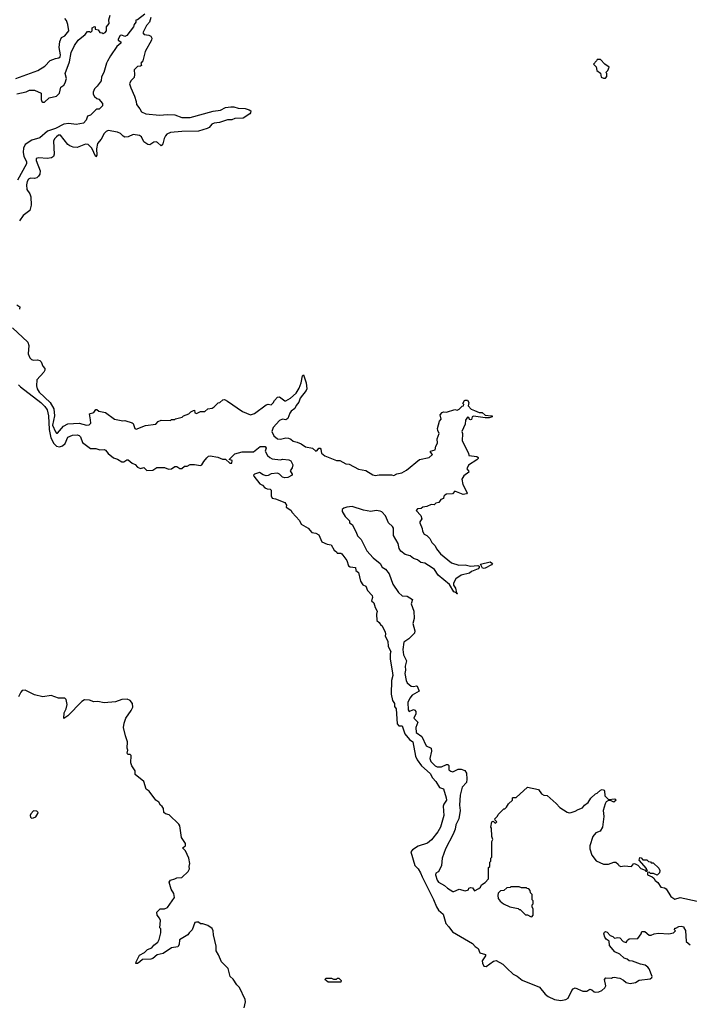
# Model space of a CAD drawing. Extents: x 2494106 to 2685573, y 758056 to 915185.
# Tile 229 of 256: x 2559001 to 2565453, y 859827 to 869312. Entities that reach past the tile are written whole.
import ezdxf

# ---------------------------------------------------------------- set-up
doc = ezdxf.new("R2010")
doc.units = 0

msp = doc.modelspace()

# ---------------------------------------------------------------- linework, layer by layer
at = {"layer": '0CON05XD'}
for points in [[(2558965, 868745.6), (2559177.2, 868822.8), (2559245, 868863.8), (2559295, 868918.6), (2559345, 868939.2), (2559377.5, 868945), (2559392, 868955), (2559395.6, 868975), (2559380.8, 869045), (2559388.3, 869101.7), (2559405, 869140), (2559435, 869157.5), (2559473.3, 869205), (2559466.7, 869265), (2559452.5, 869305), (2559435, 869322.5)], [(2558975, 868598.8), (2559062.3, 868617.7), (2559095, 868633.3), (2559145, 868633.3), (2559206.7, 868605), (2559206.7, 868545), (2559213.3, 868525), (2559225, 868516.7), (2559240.7, 868519.3), (2559285, 868560.8), (2559355.5, 868574.5), (2559385.6, 868604.4), (2559397.7, 868662.3), (2559427, 868683), (2559440.8, 868705), (2559451.2, 868745), (2559440, 868795), (2559482.2, 868905), (2559498.8, 868995), (2559528, 869065), (2559565, 869115.7), (2559631.7, 869168.3), (2559655, 869200), (2559675, 869200), (2559685, 869190), (2559700, 869205), (2559700, 869235), (2559723, 869247), (2559730, 869245), (2559730, 869220), (2559756.2, 869216.2), (2559775, 869190), (2559797, 869187), (2559805, 869180), (2559825, 869187.5), (2559838.8, 869205), (2559837.5, 869245), (2559862.5, 869275), (2559859.3, 869310.7), (2559872.5, 869355)], [(2560206.7, 869365), (2560135, 869310), (2560121.7, 869308.3), (2560121.7, 869288.3), (2560104, 869266), (2560098, 869245), (2560035, 869160), (2560015, 869150), (2559985, 869162.5), (2559970.7, 869159.3), (2559950, 869125), (2559950, 869115), (2559975, 869100), (2559976.7, 869085), (2559936.4, 869053.6), (2559875, 868963.3), (2559848.3, 868911.7), (2559837.5, 868895), (2559812.5, 868805), (2559788.3, 868761.7), (2559786.2, 868725), (2559749.1, 868670.9), (2559722.7, 868647.3), (2559708.8, 868615), (2559708.8, 868595), (2559721.2, 868571.2), (2559743.9, 868553.9), (2559765, 868547.5), (2559800, 868505), (2559798.3, 868481.7), (2559768.3, 868451.7), (2559745, 868450), (2559735, 868442.5), (2559685, 868392.5), (2559655, 868382.5), (2559641.2, 868345), (2559615, 868316.7), (2559545, 868304), (2559475, 868311.4), (2559425, 868306), (2559345, 868264.2), (2559270.3, 868239.7), (2559196.7, 868175), (2559117, 868153), (2559055, 868111.2), (2559037.5, 868075), (2559035.6, 868035), (2559042.2, 867995), (2559065.5, 867945), (2559066.7, 867925), (2558981.2, 867765)], [(2560264.7, 869335), (2560250.8, 869289.2), (2560224.4, 869255), (2560186.2, 869185), (2560200.6, 869170.6), (2560244.1, 869164.1), (2560263.9, 869153.9), (2560273.3, 869135), (2560270, 869115), (2560210, 869005), (2560186.7, 868915), (2560170, 868895), (2560175, 868870), (2560165, 868863.3), (2560135, 868862.5), (2560105, 868830), (2560108.8, 868785), (2560103.3, 868755), (2560073.3, 868725), (2560060, 868695), (2560071.2, 868655), (2560108.8, 868575), (2560124, 868525), (2560126, 868495), (2560160, 868455), (2560175.8, 868425.8), (2560215.8, 868405.8), (2560346.8, 868393.2), (2560425, 868398), (2560495, 868394.4), (2560565, 868371.4), (2560645, 868371.2), (2560865, 868430), (2560935, 868440), (2560985, 868468), (2561035, 868474.2), (2561065, 868474), (2561105, 868461.2), (2561175, 868455.8), (2561212.5, 868445), (2561227.5, 868435), (2561226.7, 868415), (2561220, 868405), (2561155, 868364.3), (2561075, 868360.8), (2561045, 868348), (2561003.9, 868346.1), (2560925, 868321.2), (2560875, 868316.9), (2560853.1, 868306.9), (2560826, 868275), (2560806.4, 868263.6), (2560725, 868238.9), (2560565, 868234.4), (2560455.8, 868225.8), (2560420.3, 868209.7), (2560406, 868195), (2560393.4, 868166.6), (2560382, 868115), (2560365, 868098.8), (2560330.3, 868130.3), (2560315, 868135.7), (2560295, 868134), (2560255, 868106.7), (2560235, 868108.8), (2560198.8, 868135), (2560173.8, 868183.8), (2560155, 868197.3), (2560095, 868206.2), (2560045.4, 868184.6), (2560015, 868182.2), (2559998.9, 868188.9), (2559974, 868215), (2559945, 868229.5), (2559855, 868243.5), (2559835, 868235.6), (2559815, 868217.1), (2559787.4, 868162.6), (2559751.8, 868118.2), (2559740.4, 868069.6), (2559743, 868007), (2559735, 867990), (2559695.7, 868075.7), (2559661.3, 868111.3), (2559635, 868112.2), (2559555, 868082), (2559515, 868085.8), (2559485, 868095.8), (2559465, 868110), (2559395, 868201.4), (2559375, 868198.9), (2559355, 868184.2)], [(2564645, 868750), (2564660, 868765), (2564660, 868795), (2564650, 868805), (2564668.3, 868821.7), (2564680, 868855), (2564640, 868885), (2564598.3, 868928.3), (2564565, 868930), (2564560, 868915), (2564530, 868885), (2564557, 868857), (2564561.7, 868821.7), (2564598.3, 868798.3), (2564605, 868760), (2564625, 868750), (2564645, 868750)], [(2559355, 868184.2), (2559335.8, 868165), (2559327.9, 868142.1), (2559334.2, 868015.8), (2559325.7, 867994.3), (2559307, 867983), (2559266.1, 867976.1), (2559185, 867982), (2559161.2, 867975), (2559161.4, 867955), (2559198.6, 867855), (2559196, 867825), (2559184, 867805), (2559165, 867789.2), (2559145, 867783.3), (2559105, 867785.4), (2559085, 867777.1), (2559073.1, 867755), (2559067, 867723), (2559070.4, 867675), (2559100, 867635), (2559108.8, 867605), (2559112.5, 867525), (2559097.5, 867475), (2559035, 867427.5), (2559000, 867375)], [(2558975, 866564), (2559003.3, 866545), (2558998.8, 866525)], [(2558931.2, 866345), (2559081.2, 866205), (2559088.8, 866175), (2559082.9, 866095), (2559098, 866055), (2559115, 866039.2), (2559135, 866031.4), (2559174.2, 866035.8), (2559195, 866028.8), (2559208.8, 866015), (2559223.3, 865973.3), (2559242.3, 865952.3), (2559242, 865935), (2559233, 865917), (2559166.4, 865843.6), (2559164.3, 865785), (2559170.8, 865755), (2559187.8, 865725), (2559293.8, 865625), (2559331.8, 865565), (2559337.4, 865497.4), (2559317.3, 865405), (2559345, 865342), (2559355, 865330), (2559365, 865328), (2559423.1, 865396.9), (2559465, 865418.8), (2559575, 865424.5), (2559645, 865407.5), (2559671.1, 865408.9), (2559685.8, 865425), (2559682.7, 865457.3), (2559674.2, 865515.8), (2559715, 865529.2), (2559735, 865557.5), (2559745, 865557.5), (2559765, 865542.5), (2559827, 865527), (2559913.6, 865463.6), (2559995, 865446.7), (2560015, 865450), (2560085, 865430), (2560095, 865422.5), (2560110, 865375), (2560125, 865366.7), (2560215, 865404), (2560313.9, 865416.1), (2560335, 865442.5), (2560365, 865453.3), (2560455, 865450), (2560465, 865460), (2560495, 865460), (2560503, 865467), (2560567, 865483), (2560580, 865495), (2560630, 865515), (2560650, 865535), (2560675, 865547.5), (2560685, 865550), (2560690, 865525), (2560705, 865517.5), (2560743, 865537), (2560785, 865537.5), (2560815, 865562.5), (2560855, 865570), (2560876.1, 865583.9), (2560915, 865622.5), (2560930, 865625), (2560958.3, 865651.7), (2560975, 865652.5), (2561005, 865637.5), (2561147.3, 865537.3), (2561225, 865506.2), (2561265, 865518), (2561375, 865602), (2561395, 865608.8), (2561425, 865602), (2561445, 865620), (2561455, 865643.3), (2561485, 865677.5), (2561505, 865678.8), (2561555, 865641.2), (2561565, 865641.2), (2561610, 865665), (2561665.7, 865715), (2561695, 865761.2), (2561712.5, 865815), (2561725, 865882.5), (2561735, 865892.5), (2561762.9, 865815), (2561768.6, 865755), (2561761.1, 865738.9), (2561705, 865666), (2561691.5, 865628.5), (2561666.2, 865595), (2561653.8, 865566.2), (2561618.3, 865541.7), (2561605, 865522.5), (2561585, 865470), (2561565, 865456.2), (2561535, 865463.8), (2561505, 865451.2), (2561442.5, 865385), (2561430.6, 865345), (2561450, 865305), (2561485, 865274.4), (2561515, 865270), (2561565, 865284.2), (2561591.4, 865281.4), (2561612.5, 865272.5), (2561635, 865252), (2561675, 865243.8), (2561715, 865226), (2561755, 865198.6), (2561823.6, 865183.6), (2561855, 865156.7), (2561867.7, 865162.3), (2561882.5, 865185), (2561895, 865186.2), (2561903.9, 865173.9), (2561905.9, 865154.1), (2561910, 865135), (2561941.4, 865111.4), (2562055, 865067.5), (2562085.8, 865065.8), (2562145, 865034), (2562175, 865031.2), (2562265, 864984), (2562335, 864970), (2562405, 864926.7), (2562425, 864920), (2562465, 864927.5), (2562585, 864926.7), (2562605, 864920), (2562633.6, 864936.4), (2562683.6, 864946.4), (2562727.3, 864972.7), (2562853, 865077), (2562945.9, 865094.1), (2562980, 865125), (2562960, 865145), (2562960, 865155), (2563005, 865170), (2563012.5, 865205), (2563026.4, 865233.6), (2563023.9, 865276.1), (2563043.3, 865325), (2563028.8, 865355), (2563026.2, 865375), (2563047.5, 865445), (2563062.5, 865465), (2563054, 865505), (2563071.2, 865528.8), (2563085, 865533.3), (2563115, 865530), (2563195, 865557.5), (2563215, 865550), (2563235, 865560), (2563265, 865590), (2563278.3, 865591.7), (2563280, 865605), (2563272.5, 865615), (2563287, 865643), (2563295, 865647.5), (2563315, 865647.5), (2563330, 865625), (2563321.7, 865591.7), (2563351.7, 865561.7), (2563382.5, 865547.5), (2563428.8, 865528.8), (2563456.9, 865526.9), (2563485, 865503.3), (2563547.6, 865497.6), (2563553.3, 865495), (2563553.3, 865485), (2563525, 865476.2), (2563485, 865476.7), (2563375, 865493.3), (2563362.5, 865485), (2563355, 865462.5), (2563345, 865457.5), (2563335, 865460), (2563329.3, 865479.3), (2563315, 865482.5), (2563296.7, 865455), (2563292.5, 865415), (2563260, 865345), (2563267.5, 865325), (2563263.3, 865255), (2563326.7, 865135), (2563328, 865115), (2563405, 865104), (2563420, 865095), (2563420, 865085), (2563406.7, 865073.3), (2563325, 865020), (2563310, 864985), (2563327, 864967), (2563327.5, 864955), (2563280.5, 864919.5), (2563262.5, 864885), (2563272.5, 864835), (2563312.5, 864755), (2563305, 864743.3), (2563275, 864738.8), (2563195, 864770), (2563170, 864745), (2563115, 864742.5), (2563097, 864733), (2563088.3, 864721.7), (2563085, 864700), (2563060.7, 864689.3), (2563039.5, 864660.5), (2563010, 864655), (2562995, 864640), (2562965, 864642.5), (2562925, 864622.5), (2562885, 864617.5), (2562870, 864605), (2562835, 864600), (2562820, 864585), (2562865, 864537.5), (2562876.7, 864505), (2562857.5, 864475), (2562857.5, 864465), (2562878.3, 864411.7), (2562882.5, 864385), (2562897, 864357), (2562925, 864342.5), (2562952.5, 864315), (2562972.5, 864275), (2563004.1, 864244.1), (2563016.2, 864215), (2563055, 864167.5), (2563161.2, 864081.2), (2563233.9, 864056.1), (2563295, 864061.2), (2563345, 864047.5), (2563415, 864053.3), (2563427, 864047), (2563430, 864035), (2563417.9, 864022.1), (2563354.3, 863995.7), (2563335, 863980), (2563255, 863960), (2563202.5, 863925), (2563182.5, 863885), (2563180, 863865), (2563200, 863835), (2563210, 863790), (2563220, 863785), (2563215, 863780), (2563210, 863790), (2563185, 863800), (2563143, 863873), (2563035, 863962.5), (2562997.5, 864015), (2562975, 864033.3), (2562905, 864076.7), (2562865, 864082.5), (2562835, 864110), (2562795, 864122.5), (2562765, 864147.5), (2562715, 864160), (2562674.1, 864194.1), (2562658.3, 864218.3), (2562646.7, 864265), (2562603.6, 864343.6), (2562602.5, 864412.5), (2562595, 864428.8), (2562554.2, 864464.2), (2562525, 864533.8), (2562490.6, 864570.6), (2562475, 864579.2), (2562436, 864584), (2562385, 864573.8), (2562315, 864588.1), (2562205, 864622), (2562152.3, 864617.7), (2562123, 864607), (2562110, 864595), (2562110, 864575), (2562137.5, 864525), (2562180, 864485), (2562180, 864465), (2562205, 864450), (2562243.8, 864375), (2562255, 864340), (2562290, 864305), (2562346.2, 864195), (2562408.3, 864128.3), (2562473.9, 864073.9), (2562495, 864037.5), (2562525, 864020), (2562560, 863975), (2562596.7, 863875), (2562650, 863795), (2562685, 863762.5), (2562735, 863757.5), (2562787, 863727), (2562772.5, 863685), (2562798.8, 863615), (2562803.3, 863545), (2562790, 863495), (2562810, 863425), (2562806, 863404), (2562751.7, 863348.3), (2562703.8, 863315), (2562692.2, 863245), (2562700, 863195), (2562728.1, 863135), (2562715.7, 863085), (2562719.2, 863045), (2562710.8, 863015), (2562724, 862945), (2562735, 862923.3), (2562772.1, 862892.1), (2562795, 862888), (2562825, 862896), (2562831.7, 862891.7), (2562848.8, 862845), (2562783.6, 862806.4), (2562759.2, 862775), (2562740.6, 862735), (2562745, 862662.5), (2562755, 862648.1), (2562796.4, 862666.4), (2562809.6, 862659.6), (2562817, 862647), (2562816.9, 862625), (2562797.5, 862585), (2562836.7, 862545), (2562818.8, 862495), (2562821.2, 862445), (2562876.1, 862406.1), (2562916.8, 862316.8), (2562965.8, 862295.8), (2562970.6, 862265), (2562952.5, 862195), (2562962.9, 862165), (2563005, 862124.3), (2563025, 862114.3), (2563065, 862114.2), (2563115, 862136.2), (2563125, 862138.8), (2563135, 862127.5), (2563136.1, 862086.1), (2563155, 862072), (2563175, 862068), (2563226.4, 862093.6), (2563255, 862093.3), (2563290.5, 862080.5), (2563305.8, 862055), (2563311.2, 861995), (2563305, 861963.3), (2563265, 861920), (2563245, 861842.5), (2563238.6, 861745), (2563244, 861695), (2563232, 861615), (2563204.5, 861555), (2563196.5, 861515), (2563176.5, 861465), (2563103.3, 861325), (2563071.2, 861235), (2563065.8, 861164.2), (2563044.1, 861115.9), (2563035, 861103.3), (2563010.7, 861089.3), (2563006.7, 861075), (2563024.5, 861024.5), (2563038, 861005), (2563093.2, 860973.2), (2563123.8, 860945), (2563175, 860913.3), (2563185, 860912.5), (2563235, 860937.5), (2563295, 860920), (2563325, 860930), (2563330, 860945), (2563345, 860952.5), (2563365, 860950), (2563385, 860920), (2563425, 860943.3)], [(2558988.6, 865795), (2559007.5, 865775), (2559206.1, 865626.1), (2559245, 865587.3), (2559264.7, 865555), (2559279.7, 865495), (2559285.2, 865365), (2559302.8, 865282.8), (2559330.6, 865230.6), (2559356, 865205), (2559385, 865199.1), (2559415, 865207.5), (2559439.7, 865230.3), (2559465, 865292), (2559510.9, 865309.1), (2559555, 865312.5), (2559575.7, 865305.7), (2559586.7, 865295), (2559605, 865240), (2559685, 865180), (2559735, 865180), (2559775, 865168), (2559815, 865173.3), (2559828.8, 865165), (2559852.7, 865132.7), (2559905, 865091.4), (2559945, 865078.8), (2559984.4, 865054.4), (2560005, 865053.1), (2560035, 865071.4), (2560045, 865070.8), (2560085, 865040), (2560115, 865027.5), (2560135, 865002.5), (2560165, 864987.5), (2560197, 864997), (2560225, 864970), (2560285, 864973.3), (2560323, 864997), (2560345, 865000), (2560395, 864997.5), (2560435, 864982.5), (2560465, 864986.7), (2560495, 865006.7), (2560515, 865006.7), (2560545, 864990), (2560565, 864990), (2560588.3, 865011.7), (2560615, 865010), (2560645, 865027.5), (2560686.7, 865026.7), (2560745, 865017.5), (2560757.5, 865025), (2560775, 865057.5), (2560805, 865092.5), (2560821.7, 865108.3), (2560835, 865111.2), (2560909.3, 865099.3), (2560955, 865080), (2560985, 865080), (2561025, 865040), (2561045, 865040), (2561050, 865065), (2561020, 865075), (2561075, 865130), (2561145, 865150), (2561255, 865150), (2561318.3, 865201.7), (2561365, 865200), (2561376.7, 865185), (2561367.5, 865155), (2561390, 865115), (2561410, 865095), (2561435, 865082.5), (2561515, 865072.5), (2561535, 865080), (2561595, 865073.3), (2561613.9, 865063.9), (2561632.5, 865025), (2561627.5, 864995), (2561607.5, 864965), (2561626, 864935), (2561626, 864925), (2561585, 864902.5), (2561555, 864898), (2561535, 864904.3), (2561505.6, 864935.6), (2561485, 864944.2), (2561425, 864936.2), (2561395, 864921.2), (2561375, 864918.8), (2561347.3, 864927.3), (2561311.2, 864951.2), (2561265, 864935.8), (2561254, 864925), (2561256.2, 864915), (2561315, 864842.5), (2561339.3, 864829.3), (2561363.9, 864803.9), (2561385, 864792.5), (2561415, 864790), (2561425, 864780), (2561423.3, 864725), (2561433.6, 864703.6), (2561467, 864697), (2561555, 864662.5), (2561572.5, 864635), (2561570, 864615), (2561615, 864587.5), (2561626.7, 864565), (2561696.9, 864486.9), (2561712.9, 864452.9), (2561781.2, 864415), (2561815, 864372.5), (2561855, 864366.7), (2561885, 864350), (2561912.3, 864282.3), (2561965, 864261.2), (2562002.5, 864255), (2562031.7, 864201.7), (2562055, 864187.5), (2562061.7, 864171.7), (2562095, 864172.5), (2562105, 864167.5), (2562153.6, 864103.6), (2562170.7, 864050.7), (2562185, 864042.5), (2562237.5, 864035), (2562240, 864005), (2562266.4, 863986.4), (2562283.9, 863903.9), (2562307, 863867), (2562337.5, 863855), (2562352.5, 863815), (2562396.7, 863765), (2562400, 863745), (2562392.5, 863715), (2562413.6, 863693.6), (2562425, 863650), (2562446.7, 863615), (2562440, 863585), (2562442.5, 863525), (2562466.4, 863506.4), (2562480.7, 863480.7), (2562493, 863473), (2562521.7, 863411.7), (2562526.7, 863395), (2562522.5, 863375), (2562547.5, 863325), (2562552.5, 863275), (2562576, 863225), (2562570, 863205), (2562571.2, 863155), (2562592.5, 863017.5), (2562596, 862995), (2562583.3, 862945), (2562581.2, 862815), (2562593.3, 862755), (2562612.5, 862725), (2562612.5, 862695), (2562627.5, 862675), (2562638.9, 862528.9), (2562655, 862510), (2562685, 862510), (2562712, 862432), (2562757.2, 862377.2), (2562788.1, 862355), (2562815, 862217.5), (2562831.1, 862181.1), (2562874.2, 862125), (2562955, 862050), (2562978.2, 862008.2), (2563011.4, 861975), (2563045, 861916.2), (2563085, 861902.5), (2563111.4, 861815), (2563113.1, 861795), (2563087.8, 861755), (2563082.5, 861735), (2563089.4, 861645), (2563056.4, 861533.6), (2563030.7, 861489.3), (2562967.9, 861412.1), (2562929.2, 861380.8), (2562839.8, 861350.2), (2562786.2, 861315), (2562771.2, 861295), (2562808, 861165), (2562841.3, 861131.3), (2562864.3, 861095), (2562877.8, 861055), (2562987.9, 860837.9), (2563015.8, 860765), (2563038, 860735), (2563080.8, 860695), (2563105.8, 860605), (2563136.2, 860575), (2563172.5, 860525), (2563363, 860413), (2563390, 860385), (2563420, 860365), (2563435, 860322.5), (2563488.3, 860308.3), (2563490, 860295), (2563457.5, 860245), (2563460, 860225), (2563475, 860194), (2563495, 860190), (2563566.4, 860243.6), (2563591.7, 860248.3), (2563656.2, 860215), (2563694.4, 860174.4)], [(2563475, 864025.7), (2563460, 864030), (2563441.7, 864068.3), (2563535, 864090), (2563557.5, 864075), (2563548.3, 864061.7), (2563485, 864030), (2563475, 864025.7)], [(2561165, 859792.5), (2561177.9, 859852.1), (2561174.2, 859875), (2561118.8, 859988.8), (2561095, 860013.3), (2561059.5, 860069.5), (2561028.8, 860095), (2561010.7, 860170.7), (2560946.4, 860236.4), (2560917.5, 860305), (2560893.3, 860343.3), (2560893, 860387), (2560868, 860495), (2560866, 860535), (2560855, 860557.5), (2560815, 860586.7), (2560765, 860602.5), (2560745, 860602.5), (2560725, 860617.5), (2560705, 860620), (2560690, 860615), (2560662.5, 860545), (2560633.6, 860516.4), (2560622.5, 860495), (2560541.2, 860448.8), (2560536.7, 860405), (2560525, 860382.5), (2560465, 860370), (2560383.9, 860316.1), (2560325, 860303.3), (2560285, 860270), (2560265, 860263.3), (2560185, 860260), (2560160, 860235), (2560135, 860220), (2560121.7, 860221.7), (2560123, 860237), (2560155, 860300), (2560205, 860327.5), (2560233.9, 860356.1), (2560275, 860372.5), (2560295, 860397.5), (2560333, 860427), (2560345, 860450), (2560362.5, 860515), (2560360, 860555), (2560352.5, 860565), (2560356.7, 860635), (2560348.3, 860658.3), (2560326.1, 860686.1), (2560321.2, 860715), (2560355, 860746.2), (2560395, 860746.2), (2560425, 860760), (2560493.3, 860855), (2560486.7, 860895), (2560461.2, 860935), (2560442.5, 861005), (2560455, 861022.5), (2560495, 861036.7), (2560515, 861046.2), (2560565, 861050), (2560623, 861107), (2560636.4, 861133.6), (2560633.3, 861155), (2560640, 861185), (2560632.5, 861235), (2560597.5, 861305), (2560570, 861335), (2560600, 861355), (2560597.5, 861375), (2560561.2, 861435), (2560543.3, 861545), (2560533.6, 861563.6), (2560443, 861653), (2560405, 861661.2), (2560390, 861675), (2560386.2, 861715), (2560375, 861732.5), (2560357, 861747), (2560342.5, 861775), (2560312.3, 861792.3), (2560249.3, 861879.3), (2560220.7, 861900.7), (2560198.8, 861975), (2560115, 862042.5), (2560114, 862075), (2560080.8, 862125), (2560070.8, 862155), (2560075.6, 862225), (2560065, 862232.9), (2560043.8, 862235), (2560035.7, 862245), (2560042.5, 862275), (2560037.5, 862295), (2560041.5, 862355), (2560020, 862415), (2560003.1, 862495), (2560006.5, 862535), (2560024.6, 862585), (2560075, 862658.9), (2560090.8, 862689.2), (2560086.8, 862725), (2560065, 862754.6), (2560035.7, 862765.7), (2559985, 862763.9), (2559925, 862740.8), (2559815, 862731.2), (2559755, 862745.7), (2559715, 862740), (2559675, 862756.2), (2559625, 862759.2), (2559600, 862745), (2559463.8, 862605), (2559425, 862580), (2559431.2, 862635), (2559450, 862675), (2559458.8, 862715), (2559447.5, 862765), (2559436.1, 862776.1), (2559375, 862776.7), (2559305, 862803.3), (2559225, 862790), (2559145, 862809.2), (2559055, 862854), (2559025, 862848.8), (2559011.2, 862835), (2558989.3, 862790.7)], [(2563425, 860943.3), (2563440, 860955), (2563450.7, 860979.3), (2563485, 861000), (2563520, 861035), (2563520, 861145), (2563530, 861155), (2563530, 861195), (2563540, 861205), (2563540, 861235), (2563550, 861245), (2563550, 861395), (2563560, 861415), (2563550, 861445), (2563547.5, 861525), (2563542.5, 861535), (2563550, 861585), (2563565, 861590), (2563583, 861573), (2563590, 861575), (2563597.5, 861585), (2563581.7, 861601.7), (2563580, 861615), (2563605, 861640), (2563610, 861655), (2563665, 861710), (2563675, 861710), (2563693, 861727), (2563710.7, 861759.3), (2563750, 861795), (2563750, 861815), (2563755, 861820), (2563785, 861820), (2563895, 861920), (2564000, 861895), (2564030, 861855), (2564053, 861843), (2564085, 861837.5), (2564171.7, 861761.7), (2564204.2, 861724.2), (2564275, 861677.5), (2564295, 861673.3), (2564316.1, 861673.9), (2564355, 861687.5), (2564382.5, 861705), (2564425, 861720), (2564444.1, 861745.9), (2564480, 861770), (2564505, 861812.5), (2564550, 861855), (2564565, 861860), (2564598.3, 861891.7), (2564615, 861897.5), (2564631.7, 861891.7), (2564637.5, 861885), (2564640, 861835), (2564675, 861800), (2564735, 861806.7), (2564750, 861795), (2564725, 861774.2), (2564695, 861790), (2564675, 861790), (2564653.6, 861776.4), (2564641.7, 861758.3), (2564623.3, 861695), (2564628.8, 861635), (2564623.3, 861585), (2564616.2, 861535), (2564593.3, 861495), (2564552.4, 861477.6), (2564524, 861445), (2564496.2, 861355), (2564493.3, 861325), (2564513.3, 861265), (2564555, 861210), (2564625, 861178.8), (2564675, 861178.8), (2564725, 861196.7), (2564745, 861197.5), (2564768.8, 861178.8), (2564775, 861163.3), (2564795, 861153.8), (2564825, 861162.5), (2564895, 861153.3), (2564915, 861180), (2564925, 861182.5), (2564956.4, 861166.4), (2564986.4, 861136.4), (2565028.3, 861118.3), (2565035, 861110), (2565045, 861110), (2565050, 861115), (2565041.7, 861121.7), (2565040, 861135), (2564970, 861215), (2564975, 861240), (2564988.3, 861238.3), (2565005, 861220), (2565045, 861220), (2565061.7, 861201.7), (2565078.3, 861198.3), (2565085, 861190), (2565105, 861190), (2565158.3, 861138.3), (2565170, 861115), (2565167, 861093), (2565145, 861070), (2565107, 861087), (2565078.3, 861088.3), (2565065, 861100), (2565051.7, 861098.3), (2565050, 861075), (2565096.7, 861056.7), (2565113, 861043), (2565125, 861020), (2565149.3, 860999.3), (2565180, 860955), (2565215, 860950), (2565229.7, 860939.7), (2565275.8, 860865), (2565315, 860841.4), (2565365, 860856.9), (2565530.6, 860820.6)], [(2559115, 861620), (2559135, 861622.5), (2559156.4, 861633.6), (2559177.5, 861665), (2559180, 861675), (2559167, 861687), (2559135, 861690), (2559108.3, 861661.7), (2559102.5, 861645), (2559105, 861630), (2559115, 861620)], [(2563935, 860670), (2563950, 860685), (2563947.5, 860745), (2563940, 860765), (2563940, 860785), (2563950, 860795), (2563950, 860825), (2563940, 860835), (2563940, 860885), (2563921.7, 860901.7), (2563920, 860925), (2563908.3, 860938.3), (2563891.7, 860941.7), (2563885, 860950), (2563835, 860950), (2563815, 860960), (2563735, 860960), (2563727, 860953), (2563695, 860950), (2563667, 860923), (2563635, 860920), (2563611.7, 860898.3), (2563607.5, 860875), (2563612.5, 860845), (2563630.7, 860820.7), (2563663.9, 860793.9), (2563725, 860767.5), (2563805, 860750), (2563815, 860740), (2563825, 860740), (2563875, 860690), (2563895, 860690), (2563921.7, 860671.7), (2563935, 860670)], [(2563694.4, 860174.4), (2563755, 860117.1), (2563795, 860097.8), (2563841.4, 860061.4), (2564011.4, 859991.4), (2564065, 859926), (2564093.6, 859903.6), (2564153.7, 859873.7), (2564215, 859864.5), (2564265, 859872.9), (2564286.2, 859885), (2564321.2, 859958.8), (2564335, 859976.7), (2564353.9, 859986.1), (2564427, 859953), (2564465, 859952.5), (2564495, 859972.5), (2564515, 859967.5), (2564535, 859946.7), (2564554.1, 859944.1), (2564582.3, 859947.7), (2564609.3, 859960.7), (2564638.8, 859985), (2564647.5, 860005), (2564637.5, 860065), (2564648.3, 860081.7), (2564705, 860080), (2564713, 860087), (2564735, 860090), (2564760.7, 860080.7), (2564785, 860080), (2564820.7, 860060.7), (2564845, 860037.5), (2564885, 860028.8), (2564935, 860036.7), (2564970.8, 860059.2), (2565075, 860073.8), (2565092.5, 860085), (2565096.7, 860095), (2565065, 860167.5), (2565053.3, 860185), (2565027.5, 860205), (2564983.8, 860213.8), (2564905, 860242.5), (2564875, 860247.5), (2564853.3, 860263.3), (2564825, 860272.5), (2564785, 860311.2), (2564735, 860332.5), (2564683.8, 860393.8), (2564682.5, 860435), (2564652.5, 860455), (2564640, 860475), (2564630, 860505), (2564637, 860523), (2564645, 860527.5), (2564660.7, 860520.7), (2564690.8, 860490.8), (2564715, 860480), (2564733, 860463), (2564765, 860470), (2564785, 860466.2), (2564815, 860432.5), (2564845, 860422.5), (2564857.5, 860445), (2564875, 860457.5), (2564958.3, 860461.7), (2564990, 860505), (2564995, 860530), (2565025, 860530), (2565065, 860492.5), (2565085, 860492.5), (2565113.3, 860506.7), (2565155, 860512.5), (2565255, 860507.5), (2565300, 860515), (2565320, 860535), (2565310, 860545), (2565315, 860560), (2565325, 860560), (2565353, 860577), (2565375, 860580), (2565400, 860575), (2565400, 860565), (2565417, 860537), (2565421.7, 860431.7), (2565461.7, 860401.7)], [(2562095, 860040), (2561975, 860040), (2561940, 860065), (2561955, 860077.5), (2562005, 860080), (2562025, 860070), (2562055, 860070), (2562065, 860080), (2562075, 860080), (2562100, 860055), (2562095, 860040)]]:
    msp.add_lwpolyline(points, dxfattribs=at)

doc.saveas('drawing.dxf')
